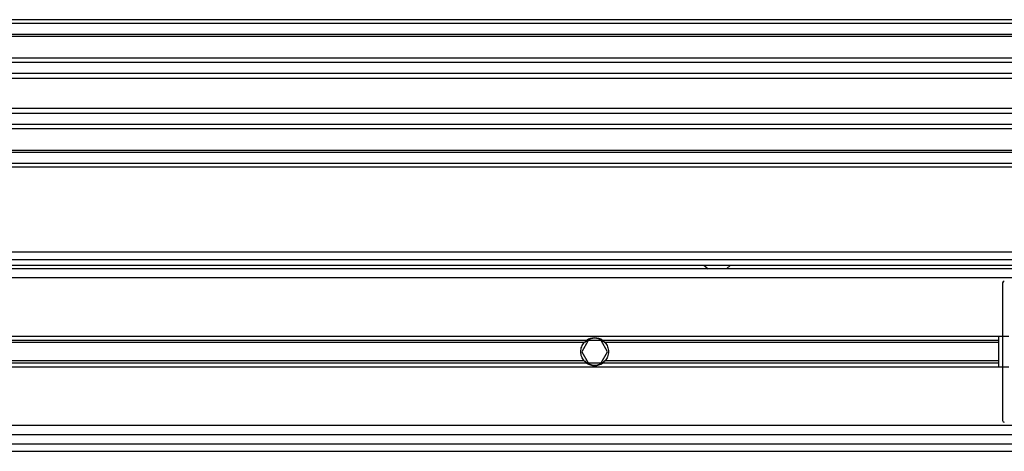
# Model space of a CAD drawing. Header units: millimetres. Extents: x 0 to 420, y 0 to 297.
# Tile 78 of 133: x 172.47 to 183.25, y 235.92 to 240.64. Entities that reach past the tile are written whole.
import ezdxf

# ---------------------------------------------------------------- set-up
doc = ezdxf.new("R2010")
doc.units = ezdxf.units.MM

msp = doc.modelspace()

# ---------------------------------------------------------------- linework, layer by layer
at = {"color": 7, "linetype": 'Continuous', "lineweight": 25}
for p, q in [((220.69328, 240.64287), (59.30672, 240.64287)), ((220.69328, 240.60253), (59.30672, 240.60253)), ((220.69328, 240.48149), (59.30672, 240.48149)), ((220.69328, 240.46091), (59.30672, 240.46091)), ((205.18002, 240.22326), (140.38327, 240.22326)), ((205.13357, 240.17645), (140.42972, 240.17645)), ((205.06357, 240.05587), (140.49972, 240.05587)), ((205.04778, 240.00136), (140.51551, 240.00136)), ((205.03878, 239.67052), (140.52451, 239.67052)), ((205.03878, 239.61601), (140.52451, 239.61601)), ((205.03878, 239.49543), (140.52451, 239.49543)), ((205.03878, 239.44862), (140.52451, 239.44862)), ((205.03878, 239.21097), (140.52451, 239.21097)), ((205.03878, 239.1904), (140.52451, 239.1904)), ((205.03878, 239.06936), (140.52451, 239.06936)), ((205.03878, 239.02901), (140.52451, 239.02901)), ((205.03878, 238.10104), (140.52451, 238.10104)), ((140.52451, 238.02034), (205.03878, 238.02034)), ((140.52451, 237.95982), (205.03878, 237.95982)), ((179.95886, 237.95982), (180.00369, 237.91948)), ((180.20543, 237.91948), (180.25026, 237.95982)), ((205.03878, 237.91948), (143.46981, 237.91948)), ((205.03878, 237.81861), (163.90266, 237.81861)), ((183.22505, 237.76318), (183.22505, 236.26017)), ((183.29329, 237.17912), (164.1849, 237.17912)), ((178.67592, 237.13538), (164.1929, 237.13538)), ((178.64997, 237.11222), (164.19714, 237.11222)), ((178.69315, 237.13272), (178.62327, 237.01168)), ((178.83292, 237.13272), (178.69315, 237.13272)), ((178.9028, 237.01168), (178.83292, 237.13272)), ((183.18471, 237.13538), (178.85015, 237.13538)), ((183.18471, 237.11222), (178.8761, 237.11222)), ((183.18471, 236.84424), (183.18471, 237.17912)), ((178.62327, 237.01168), (178.69315, 236.89064)), ((178.83292, 236.89064), (178.9028, 237.01168)), ((178.67592, 236.88797), (164.20609, 236.88797)), ((178.64997, 236.91114), (164.20721, 236.91114)), ((178.69315, 236.89064), (178.83292, 236.89064)), ((183.18471, 236.88797), (178.85015, 236.88797)), ((183.18471, 236.91114), (178.8761, 236.91114)), ((183.29329, 236.84424), (164.20396, 236.84424)), ((205.0993, 236.20474), (164.09786, 236.20474)), ((207.07305, 236.10388), (164.07001, 236.10388)), ((164.02064, 235.92232), (207.12242, 235.92232)), ((164.04415, 236.00301), (207.09891, 236.00301))]:
    msp.add_line(p, q, dxfattribs=at)
for radius, start, end in [(0.1513, 54.84472, 125.15528), (0.14727, 57.139529, 122.860471), (0.1513, 234.844719, 305.155281), (0.14727, 237.139528, 302.860472)]:
    msp.add_arc((178.76303, 237.01168), radius, start, end, dxfattribs=at)
for centre, major_axis in [((183.24523, 237.76318), (-0.01427, 0.01427)), ((183.24523, 236.26017), (-0.01427, -0.01427))]:
    msp.add_ellipse(centre, major_axis=major_axis, ratio=0.99992385, start_param=5.49782522, end_param=7.06854539, dxfattribs=at)
for points, knots in [([(178.64997, 236.91114), (178.64405, 236.91779), (178.63876, 236.92491), (178.62941, 236.94015), (178.62531, 236.94836), (178.61866, 236.9655), (178.61612, 236.97434), (178.61266, 236.99259), (178.61174, 237.00213), (178.61173, 237.02093), (178.61259, 237.03025), (178.61603, 237.0487), (178.61862, 237.05771), (178.62522, 237.07479), (178.62931, 237.08302), (178.63873, 237.0984), (178.64405, 237.10555), (178.64997, 237.11222)], [0, 0, 0, 0, 0.125, 0.125, 0.25, 0.25, 0.375, 0.375, 0.5, 0.5, 0.625, 0.625, 0.75, 0.75, 0.875, 0.875, 1, 1, 1, 1]), ([(178.64997, 237.11222), (178.65376, 237.11648), (178.65812, 237.12085), (178.66699, 237.12874), (178.67162, 237.13235), (178.67592, 237.13538)], [0, 0, 0, 0, 0.5, 0.5, 1, 1, 1, 1]), ([(178.68313, 237.13538), (178.67848, 237.13238), (178.67359, 237.12883), (178.66647, 237.12291), (178.66416, 237.12085), (178.65965, 237.1166), (178.65746, 237.11438), (178.65543, 237.11222)], [0, 0, 0, 0, 0.5, 0.5, 0.75, 0.75, 1, 1, 1, 1]), ([(178.87064, 237.11222), (178.86659, 237.11655), (178.86196, 237.12094), (178.8525, 237.12881), (178.84757, 237.13238), (178.84294, 237.13538)], [0, 0, 0, 0, 0.5, 0.5, 1, 1, 1, 1]), ([(178.85015, 237.13538), (178.85446, 237.13235), (178.85905, 237.12875), (178.86795, 237.12085), (178.8723, 237.11648), (178.8761, 237.11222)], [0, 0, 0, 0, 0.5, 0.5, 1, 1, 1, 1]), ([(178.8761, 237.11222), (178.88202, 237.10556), (178.88731, 237.09844), (178.89666, 237.0832), (178.90075, 237.07499), (178.90741, 237.05785), (178.90995, 237.04901), (178.91341, 237.03076), (178.91432, 237.02122), (178.91434, 237.00242), (178.91348, 236.99311), (178.91004, 236.97466), (178.90745, 236.96565), (178.90085, 236.94856), (178.89676, 236.94033), (178.88734, 236.92495), (178.88202, 236.9178), (178.8761, 236.91114)], [0, 0, 0, 0, 0.125, 0.125, 0.25, 0.25, 0.375, 0.375, 0.5, 0.5, 0.625, 0.625, 0.75, 0.75, 0.875, 0.875, 1, 1, 1, 1]), ([(178.67592, 236.88797), (178.67161, 236.89101), (178.66701, 236.8946), (178.65811, 236.9025), (178.65376, 236.90687), (178.64997, 236.91114)], [0, 0, 0, 0, 0.5, 0.5, 1, 1, 1, 1]), ([(178.65543, 236.91114), (178.65948, 236.90681), (178.66411, 236.90241), (178.67356, 236.89454), (178.67849, 236.89097), (178.68313, 236.88797)], [0, 0, 0, 0, 0.5, 0.5, 1, 1, 1, 1]), ([(178.84294, 236.88797), (178.84758, 236.89097), (178.85248, 236.89452), (178.8596, 236.90045), (178.86191, 236.9025), (178.86641, 236.90675), (178.86861, 236.90897), (178.87064, 236.91114)], [0, 0, 0, 0, 0.5, 0.5, 0.75, 0.75, 1, 1, 1, 1]), ([(178.8761, 236.91114), (178.8723, 236.90687), (178.86795, 236.9025), (178.85908, 236.89462), (178.85445, 236.891), (178.85015, 236.88797)], [0, 0, 0, 0, 0.5, 0.5, 1, 1, 1, 1])]:
    msp.add_open_spline(points, degree=3, knots=knots, dxfattribs=at)

doc.saveas('drawing.dxf')
